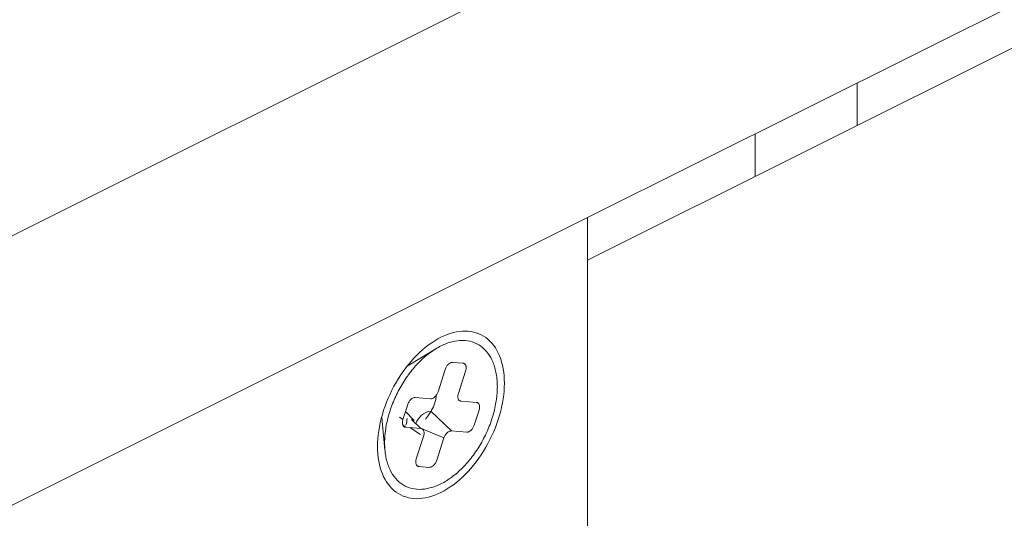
# Paper-space layout 'Sheet3' of a CAD drawing. Header units: inches. Extents: x 0.78 to 10.31, y 0.31 to 7.8.
# Tile 16 of 24: x 4.19 to 4.81, y 2.12 to 2.43. Entities that reach past the tile are written whole.
import ezdxf

# ---------------------------------------------------------------- set-up
doc = ezdxf.new("R2010")
doc.units = ezdxf.units.IN
doc.header["$MEASUREMENT"] = 0

psp = doc.layouts.new('Sheet3')

# ---------------------------------------------------------------- linework, layer by layer
at = {"color": 144, "linetype": 'Continuous', "lineweight": 0}
for p, q in [((5.23729, 2.65002), (4.54857, 2.30566)), ((5.23711, 2.62308), (4.54857, 2.27881)), ((4.71778, 2.39026), (4.71778, 2.36342)), ((4.65375, 2.3314), (4.65375, 2.35825)), ((4.65375, 2.3314), (4.65375, 2.35825)), ((4.54857, 2.27881), (4.54857, 2.30566)), ((4.47042, 2.21419), (4.46403, 2.2147)), ((4.45932, 2.21028), (4.45479, 2.19627)), ((4.46757, 2.19526), (4.47211, 2.20927)), ((4.43578, 2.1882), (4.43276, 2.17886)), ((4.45008, 2.19185), (4.44049, 2.19262)), ((4.45008, 2.19185), (4.45003, 2.19186)), ((4.47884, 2.18957), (4.46925, 2.19033)), ((4.46321, 2.17165), (4.45028, 2.18412)), ((4.4775, 2.17531), (4.48052, 2.18465)), ((4.43055, 2.18026), (4.43276, 2.17886)), ((4.43444, 2.17394), (4.43259, 2.17572)), ((4.44403, 2.17317), (4.43805, 2.17894)), ((4.43444, 2.17394), (4.44403, 2.17317)), ((4.43708, 2.17373), (4.4438, 2.16946)), ((4.44571, 2.16825), (4.44118, 2.15424)), ((4.4585, 2.16723), (4.44383, 2.17336)), ((4.46321, 2.17165), (4.47279, 2.17089)), ((4.45396, 2.15322), (4.4585, 2.16723)), ((4.44286, 2.14931), (4.44925, 2.14881))]:
    psp.add_line(p, q, dxfattribs=at)
at = {"color": 7, "linetype": 'Continuous', "lineweight": 15}
for p, q in [((4.07021, 2.23559), (4.47255, 2.43676)), ((4.54857, 2.30566), (4.14622, 2.10448)), ((4.54857, 2.27881), (4.54857, 1.50025)), ((4.45335, 2.22322), (4.43536, 2.2123)), ((4.43983, 2.17817), (4.43435, 2.18378)), ((4.41947, 2.18005), (4.42149, 2.15955))]:
    psp.add_line(p, q, dxfattribs=at)
at = {"color": 144, "linetype": 'Continuous', "lineweight": 0}
for centre, radius, start, end in [((4.45189, 2.17267), 0.01156, 97.9937, 162.39611), ((4.4214, 2.17968), 0.01396, 341.56842, 359.35915)]:
    psp.add_arc(centre, radius, start, end, dxfattribs=at)
at = {"color": 7, "linetype": 'Continuous', "lineweight": 15}
for points, knots in [([(4.45664, 2.13304), (4.45143, 2.13044), (4.44623, 2.1291), (4.43661, 2.12917), (4.4322, 2.13058), (4.42483, 2.13591), (4.42189, 2.13984), (4.4179, 2.14963), (4.41687, 2.15549), (4.41687, 2.16824), (4.4179, 2.17513), (4.42189, 2.18891), (4.42483, 2.19579), (4.4322, 2.20849), (4.43661, 2.2143), (4.44623, 2.22399), (4.45143, 2.22786), (4.45664, 2.23047)], [0, 0, 0, 0, 0.125, 0.125, 0.25, 0.25, 0.375, 0.375, 0.5, 0.5, 0.625, 0.625, 0.75, 0.75, 0.875, 0.875, 1, 1, 1, 1]), ([(4.45664, 2.23047), (4.46185, 2.23307), (4.46705, 2.2344), (4.47667, 2.23433), (4.48108, 2.23293), (4.48845, 2.22759), (4.4914, 2.22366), (4.49538, 2.21387), (4.49642, 2.20802), (4.49642, 2.19526), (4.49538, 2.18837), (4.4914, 2.1746), (4.48845, 2.16772), (4.48108, 2.15502), (4.47667, 2.1492), (4.46705, 2.13951), (4.46185, 2.13564), (4.45664, 2.13304)], [0, 0, 0, 0, 0.125, 0.125, 0.25, 0.25, 0.375, 0.375, 0.5, 0.5, 0.625, 0.625, 0.75, 0.75, 0.875, 0.875, 1, 1, 1, 1]), ([(4.42129, 2.16407), (4.4213, 2.16503), (4.42133, 2.16693), (4.42156, 2.16987), (4.422, 2.17335), (4.42275, 2.1774), (4.42431, 2.18352), (4.42706, 2.19117), (4.43148, 2.19999), (4.43687, 2.2081), (4.44302, 2.21521), (4.4497, 2.22102), (4.45664, 2.22533), (4.46358, 2.22797), (4.47026, 2.22882), (4.47641, 2.22787), (4.4818, 2.22515), (4.48623, 2.22076), (4.48897, 2.21584), (4.49053, 2.21129), (4.49137, 2.20758), (4.4919, 2.20363), (4.49196, 2.20083), (4.492, 2.19943)], [0, 0, 0, 0, 0.020872, 0.041698, 0.06257, 0.093848, 0.125126, 0.187606, 0.250086, 0.312566, 0.375047, 0.437527, 0.500007, 0.562487, 0.624967, 0.687448, 0.749928, 0.812408, 0.874888, 0.906166, 0.937444, 0.968722, 1, 1, 1, 1]), ([(4.492, 2.19943), (4.49198, 2.19848), (4.49195, 2.19657), (4.49172, 2.19363), (4.49128, 2.19015), (4.49053, 2.18611), (4.48897, 2.17999), (4.48623, 2.17233), (4.4818, 2.16352), (4.47641, 2.1554), (4.47026, 2.1483), (4.46358, 2.14248), (4.45664, 2.13817), (4.4497, 2.13554), (4.44302, 2.13468), (4.43687, 2.13563), (4.43148, 2.13836), (4.42705, 2.14275), (4.42431, 2.14766), (4.42275, 2.15222), (4.42191, 2.15593), (4.42138, 2.15987), (4.42132, 2.16267), (4.42129, 2.16407)], [0, 0, 0, 0, 0.020872, 0.041698, 0.06257, 0.093848, 0.125126, 0.187606, 0.250086, 0.312566, 0.375047, 0.437527, 0.500007, 0.562487, 0.624967, 0.687448, 0.749928, 0.812408, 0.874888, 0.906166, 0.937444, 0.968722, 1, 1, 1, 1]), ([(4.45376, 2.19425), (4.45365, 2.19333), (4.45317, 2.18943), (4.45066, 2.18373), (4.4478, 2.18019), (4.44691, 2.17909)], [0, 0, 0, 0, 0.1772643, 0.7436238, 1, 1, 1, 1]), ([(4.45479, 2.19627), (4.45467, 2.19597), (4.45445, 2.19536), (4.45382, 2.1942), (4.45281, 2.19295), (4.45164, 2.19216), (4.45072, 2.19186), (4.45029, 2.19185), (4.45008, 2.19185)], [0, 0, 0, 0, 0.125308, 0.250615, 0.5, 0.749385, 0.874692, 1, 1, 1, 1]), ([(4.43276, 2.17886), (4.43267, 2.17855), (4.4325, 2.17794), (4.43237, 2.17675), (4.43254, 2.1754), (4.43315, 2.17447), (4.43383, 2.17404), (4.43424, 2.17397), (4.43444, 2.17394)], [0, 0, 0, 0, 0.1253076, 0.2506152, 0.5, 0.7493848, 0.8746924, 1, 1, 1, 1]), ([(4.44403, 2.17317), (4.44463, 2.17313), (4.44515, 2.17282), (4.44586, 2.1718), (4.44605, 2.17109), (4.44605, 2.17027)], [0, 0, 0, 0, 0.5, 0.5, 1, 1, 1, 1]), ([(4.44605, 2.17027), (4.44604, 2.16994), (4.44601, 2.16929), (4.44581, 2.1686), (4.44571, 2.16825)], [0, 0, 0, 0, 0.5, 1, 1, 1, 1]), ([(4.4585, 2.16723), (4.45861, 2.16754), (4.45883, 2.16815), (4.45946, 2.1693), (4.46047, 2.17056), (4.46164, 2.17134), (4.46256, 2.17165), (4.46299, 2.17165), (4.46321, 2.17165)], [0, 0, 0, 0, 0.125308, 0.250615, 0.5, 0.749385, 0.874692, 1, 1, 1, 1])]:
    psp.add_open_spline(points, degree=3, knots=knots, dxfattribs=at)
at = {"color": 144, "linetype": 'Continuous', "lineweight": 0}
for points, knots in [([(4.46403, 2.2147), (4.46381, 2.2147), (4.46338, 2.2147), (4.46246, 2.21439), (4.46129, 2.2136), (4.46029, 2.21235), (4.45965, 2.2112), (4.45943, 2.21059), (4.45932, 2.21028)], [0, 0, 0, 0, 0.125308, 0.250615, 0.5, 0.749385, 0.874692, 1, 1, 1, 1]), ([(4.47244, 2.21129), (4.47244, 2.21149), (4.47242, 2.21189), (4.47228, 2.21261), (4.47194, 2.21338), (4.47139, 2.21389), (4.47086, 2.21413), (4.47057, 2.21417), (4.47042, 2.21419)], [0, 0, 0, 0, 0.125157, 0.250315, 0.5, 0.749685, 0.874843, 1, 1, 1, 1]), ([(4.47211, 2.20927), (4.4722, 2.20961), (4.4724, 2.21031), (4.47243, 2.21096), (4.47244, 2.21129)], [0, 0, 0, 0, 0.5, 1, 1, 1, 1]), ([(4.46925, 2.19033), (4.46905, 2.19036), (4.46864, 2.19043), (4.46796, 2.19087), (4.46735, 2.19179), (4.46718, 2.19314), (4.46731, 2.19434), (4.46748, 2.19495), (4.46757, 2.19526)], [0, 0, 0, 0, 0.125308, 0.250615, 0.5, 0.749385, 0.874692, 1, 1, 1, 1]), ([(4.44049, 2.19262), (4.44027, 2.19262), (4.43985, 2.19261), (4.43892, 2.19231), (4.43776, 2.19152), (4.43675, 2.19027), (4.43611, 2.18911), (4.43589, 2.1885), (4.43578, 2.1882)], [0, 0, 0, 0, 0.125308, 0.250615, 0.5, 0.749385, 0.874692, 1, 1, 1, 1]), ([(4.48086, 2.18667), (4.48086, 2.18687), (4.48084, 2.18727), (4.4807, 2.18799), (4.48036, 2.18876), (4.47981, 2.18927), (4.47928, 2.18951), (4.47899, 2.18955), (4.47884, 2.18957)], [0, 0, 0, 0, 0.125157, 0.250315, 0.5, 0.749685, 0.874843, 1, 1, 1, 1]), ([(4.48052, 2.18465), (4.48062, 2.18499), (4.48082, 2.18569), (4.48085, 2.18634), (4.48086, 2.18667)], [0, 0, 0, 0, 0.5, 1, 1, 1, 1]), ([(4.47279, 2.17089), (4.47301, 2.17089), (4.47344, 2.17089), (4.47436, 2.1712), (4.47553, 2.17198), (4.47654, 2.17324), (4.47717, 2.17439), (4.47739, 2.175), (4.4775, 2.17531)], [0, 0, 0, 0, 0.125308, 0.250615, 0.5, 0.749385, 0.874692, 1, 1, 1, 1]), ([(4.44118, 2.15424), (4.44109, 2.15393), (4.44092, 2.15332), (4.44079, 2.15213), (4.44096, 2.15078), (4.44157, 2.14985), (4.44225, 2.14942), (4.44266, 2.14935), (4.44286, 2.14931)], [0, 0, 0, 0, 0.125308, 0.250615, 0.5, 0.749385, 0.874692, 1, 1, 1, 1]), ([(4.44925, 2.14881), (4.44947, 2.14881), (4.4499, 2.14881), (4.45082, 2.14911), (4.45199, 2.1499), (4.453, 2.15116), (4.45363, 2.15231), (4.45385, 2.15292), (4.45396, 2.15322)], [0, 0, 0, 0, 0.125308, 0.250615, 0.5, 0.749385, 0.874692, 1, 1, 1, 1])]:
    psp.add_open_spline(points, degree=3, knots=knots, dxfattribs=at)

doc.saveas('drawing.dxf')
